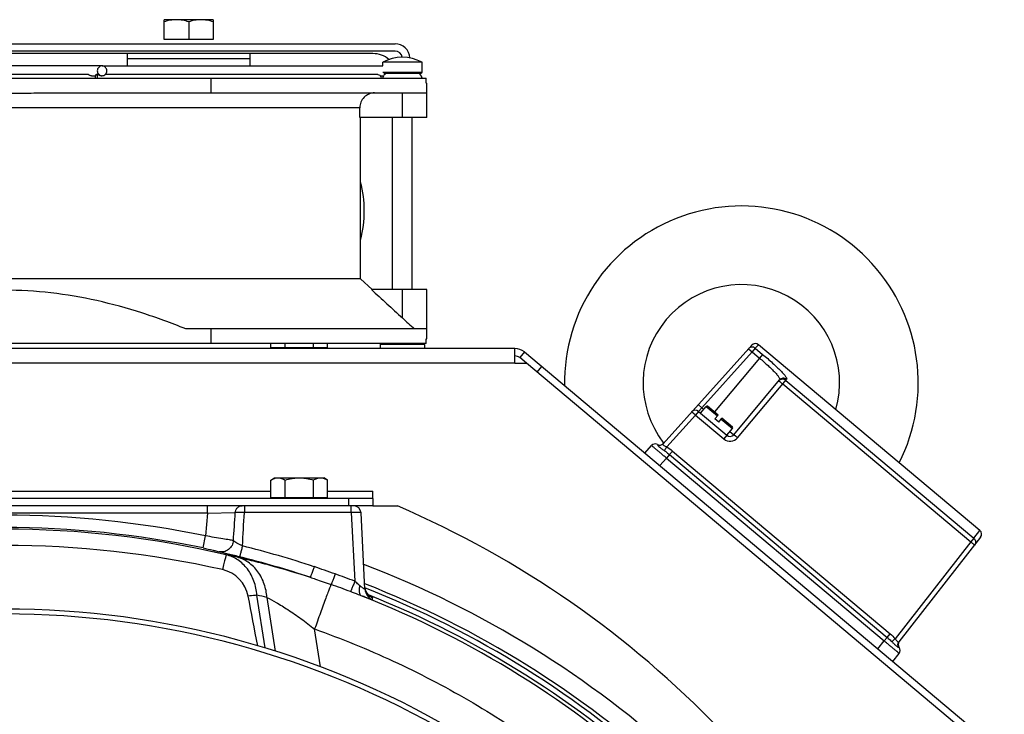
# Model space of a CAD drawing. Extents: x -3093 to 1181, y 8 to 2278.
# Tile 51 of 67: x -720 to -519, y 1320 to 1462. Entities that reach past the tile are written whole.
import ezdxf

# ---------------------------------------------------------------- set-up
doc = ezdxf.new("R2010")
doc.units = 0
doc.header["$LTSCALE"] = 65.395
doc.layers.get('0').update_dxf_attribs({"linetype": 'CONTINUOUS'})
doc.layers.add('3_ALL_AXES', color=7, linetype='CONTINUOUS')

msp = doc.modelspace()

# ---------------------------------------------------------------- linework, layer by layer
at = {"color": 6, "linetype": 'CONTINUOUS'}
for p, q in [((-690.4, 1457.6), (-690.4, 1461.6)), ((-680.4, 1461.6), (-690.4, 1461.6)), ((-685.4, 1461.15), (-685.4, 1457.6)), ((-680.4, 1461.6), (-680.4, 1457.6)), ((-802.4, 1456.7), (-643.4, 1456.7)), ((-651.82, 1362.7), (-674.89, 1362.7)), ((-649.51, 1345.74), (-650.32, 1361.28))]:
    msp.add_line(p, q, dxfattribs=at)
at = {"color": 2, "linetype": 'CONTINUOUS'}
for p, q in [((-680.4, 1457.6), (-690.4, 1457.6)), ((-643.4, 1455.2), (-802.4, 1455.2)), ((-647.9, 1454.7), (-797.9, 1454.7)), ((-697.9, 1454.7), (-697.9, 1452.2)), ((-697.9, 1453.7), (-672.9, 1453.7)), ((-672.9, 1452.2), (-672.9, 1454.7))]:
    msp.add_line(p, q, dxfattribs=at)
at = {"color": 7, "linetype": 'CONTINUOUS'}
for p, q in [((-703.03, 1452.2), (-722.16, 1452.2)), ((-645.9, 1452.2), (-645.9, 1452.95)), ((-637.9, 1450.9), (-637.9, 1452.95)), ((-808.75, 1449.7), (-637.04, 1449.7)), ((-705.02, 1450.2), (-704.34, 1450.2)), ((-680.81, 1446.7), (-680.81, 1449.7)), ((-645.7, 1450.7), (-638.1, 1450.7)), ((-645.4, 1450.7), (-645.4, 1450.52)), ((-637.04, 1448.7), (-637.04, 1449.7)), ((-637.04, 1448.7), (-636.9, 1448.7)), ((-714.22, 1446.7), (-636.9, 1446.7)), ((-636.9, 1441.7), (-636.9, 1446.7)), ((-650.57, 1441.7), (-650.57, 1443.7)), ((-636.9, 1441.7), (-650.57, 1441.7)), ((-650.4, 1408.86), (-650.4, 1441.7)), ((-643.9, 1406.7), (-643.9, 1441.7)), ((-639.9, 1406.7), (-639.9, 1441.7)), ((-648.04, 1406.7), (-650.4, 1408.86)), ((-636.9, 1406.7), (-648.21, 1406.7)), ((-636.9, 1398.7), (-636.9, 1406.7)), ((-636.9, 1398.7), (-686, 1398.7)), ((-680.81, 1395.7), (-680.81, 1398.7)), ((-637.04, 1395.7), (-808.75, 1395.7)), ((-668.67, 1394.9), (-657.12, 1394.9)), ((-667.9, 1394.7), (-667.9, 1394.9)), ((-657.9, 1394.7), (-657.9, 1394.9)), ((-646.4, 1395.5), (-646.2, 1395.7)), ((-646.4, 1395.5), (-646.4, 1394.7)), ((-637.4, 1395.5), (-646.4, 1395.5)), ((-637.4, 1395.5), (-637.6, 1395.7)), ((-637.4, 1395.5), (-637.4, 1394.7)), ((-637.04, 1395.7), (-637.04, 1396.7)), ((-637.04, 1396.7), (-636.9, 1396.7)), ((-570.8, 1395.38), (-588.85, 1375.33)), ((-524.35, 1357.67), (-569.41, 1395.48)), ((-617.06, 1394), (-618.02, 1392.85)), ((-616.65, 1391.7), (-618.02, 1392.85)), ((-574.45, 1377.17), (-565.11, 1388.3)), ((-581.22, 1381.55), (-580.06, 1382.93)), ((-577.64, 1381.15), (-579.78, 1382.95)), ((-581.64, 1381.9), (-575.86, 1377.05)), ((-577.64, 1381.15), (-578.28, 1380.38)), ((-577.52, 1379.74), (-578.28, 1380.38)), ((-577.52, 1379.74), (-576.87, 1380.51)), ((-574.73, 1378.71), (-576.87, 1380.51)), ((-575.86, 1377.05), (-574.7, 1378.43)), ((-592.57, 1373.44), (-591.2, 1374.96)), ((-668.67, 1364.4), (-657.12, 1364.4)), ((-667.9, 1364.2), (-667.9, 1364.4)), ((-657.9, 1364.2), (-657.9, 1364.4)), ((-647.9, 1364.2), (-647.9, 1362.7)), ((-674.89, 1362.7), (-770.9, 1362.7)), ((-647.9, 1362.7), (-651.82, 1362.7)), ((-524.21, 1356.29), (-540.83, 1335.03)), ((-542.04, 1331.04), (-540.78, 1332.65))]:
    msp.add_line(p, q, dxfattribs=at)
at = {"color": 9, "linetype": 'CONTINUOUS'}
for p, q in [((-645.9, 1450.9), (-637.9, 1450.9)), ((-641.9, 1441.7), (-641.9, 1446.7)), ((-650.57, 1443.7), (-795.22, 1443.7)), ((-641.9, 1400.92), (-641.9, 1406.7)), ((-569.41, 1395.48), (-570.06, 1394.76)), ((-570.7, 1394), (-580.94, 1382.62)), ((-571.44, 1394.67), (-570.7, 1394)), ((-570.06, 1394.76), (-570.7, 1394)), ((-570.7, 1394), (-569.21, 1392.75)), ((-570.06, 1394.76), (-568.57, 1393.51)), ((-568.57, 1393.51), (-569.21, 1392.75)), ((-618.99, 1391.7), (-826.8, 1391.7)), ((-613.55, 1391.05), (-614.51, 1389.9)), ((-569.21, 1392.75), (-578.4, 1381.79)), ((-573.66, 1376.55), (-563.71, 1388.42)), ((-564.49, 1387.49), (-526.2, 1355.36)), ((-563.87, 1388.22), (-525.59, 1356.1)), ((-580.94, 1382.62), (-581.69, 1383.29)), ((-580.06, 1382.93), (-577.77, 1381)), ((-582.26, 1381.16), (-588.09, 1374.68)), ((-581.64, 1381.9), (-582.26, 1381.16)), ((-582.26, 1381.16), (-576.48, 1376.31)), ((-580.94, 1382.62), (-581.64, 1381.9)), ((-580.94, 1382.62), (-580.58, 1382.31)), ((-577, 1380.35), (-574.7, 1378.43)), ((-575.86, 1377.05), (-576.48, 1376.31)), ((-575.22, 1377.81), (-574.45, 1377.17)), ((-587.54, 1373.11), (-588.14, 1372.39)), ((-587.54, 1373.11), (-586.93, 1373.83)), ((-587.54, 1373.11), (-543.24, 1335.94)), ((-586.93, 1373.83), (-542.63, 1336.66)), ((-589.51, 1370.87), (-588.14, 1372.39)), ((-588.14, 1372.39), (-543.84, 1335.22)), ((-777.12, 1365.7), (-668.67, 1365.7)), ((-657.12, 1365.7), (-647.9, 1365.7)), ((-652.9, 1364.2), (-652.9, 1362.7)), ((-681.55, 1361.2), (-764.24, 1361.2)), ((-681.55, 1361.2), (-681.96, 1356.56)), ((-681.55, 1361.2), (-681.55, 1362.7)), ((-681.55, 1361.2), (-675.92, 1361.32)), ((-674.06, 1362.7), (-674.06, 1361.33)), ((-652.32, 1361.33), (-674.06, 1361.33)), ((-652.32, 1361.33), (-652.32, 1362.7)), ((-652.32, 1361.33), (-651.59, 1347.36)), ((-525.59, 1356.1), (-524.35, 1357.67)), ((-682.47, 1354.12), (-681.96, 1356.56)), ((-526.2, 1355.36), (-541.59, 1335.67)), ((-525.59, 1356.1), (-526.2, 1355.36)), ((-669.83, 1333.79), (-671.5, 1344.51)), ((-669.47, 1344.08), (-667.77, 1333.13)), ((-647.95, 1343.55), (-647.98, 1344.01)), ((-658.56, 1329.93), (-659.76, 1337.64)), ((-545.1, 1333.61), (-543.84, 1335.22)), ((-543.24, 1335.94), (-543.84, 1335.22)), ((-543.24, 1335.94), (-542.63, 1336.66))]:
    msp.add_line(p, q, dxfattribs=at)
at = {"color": 3, "linetype": 'CONTINUOUS'}
for p, q in [((-618.99, 1394.7), (-826.8, 1394.7)), ((-618.99, 1391.7), (-618.99, 1394.7)), ((-617.06, 1394), (-519.38, 1312.03)), ((-618.99, 1391.7), (-616.65, 1391.7)), ((-521.6, 1311.93), (-616.65, 1391.7)), ((-647.9, 1364.2), (-647.9, 1365.7)), ((-647.9, 1364.2), (-797.9, 1364.2)), ((-647.9, 1362.7), (-642.9, 1362.7))]:
    msp.add_line(p, q, dxfattribs=at)
at = {"color": 6, "linetype": 'CONTINUOUS'}
msp.add_lwpolyline([(-648.24, 1344.15), (-648.24, 1344.15), (-648.24, 1344.14), (-648.24, 1344.15), (-648.25, 1344.15), (-648.26, 1344.16), (-648.28, 1344.17), (-648.3, 1344.18), (-648.33, 1344.19), (-648.36, 1344.21), (-648.39, 1344.23), (-648.43, 1344.26), (-648.47, 1344.29), (-648.52, 1344.32), (-648.57, 1344.35), (-648.62, 1344.39), (-648.67, 1344.44), (-648.72, 1344.49), (-648.77, 1344.53), (-648.83, 1344.59), (-648.88, 1344.64), (-648.93, 1344.7), (-648.98, 1344.76), (-649.03, 1344.82), (-649.08, 1344.89), (-649.12, 1344.95), (-649.17, 1345.02), (-649.21, 1345.1), (-649.25, 1345.17), (-649.29, 1345.25), (-649.33, 1345.33), (-649.36, 1345.41), (-649.39, 1345.49), (-649.42, 1345.58), (-649.45, 1345.66), (-649.47, 1345.75), (-649.49, 1345.85)], dxfattribs=at)
for centre, radius, start, end in [((-643.4, 1453.7), 3, 2.1701, 90), ((-572.9, 1387.7), 36, 333.1724, 180.8906), ((-572.9, 1387.7), 20, 344.2215, 217.6813), ((-651.82, 1361.2), 1.5, 3, 90), ((-722.9, 1152.43), 202.22, 77.3224, 102.6776), ((-680.03, 1343), 6.88, 10.9444, 77.3104), ((-722.9, 1159.7), 201, 26.6015, 68.6008)]:
    msp.add_arc(centre, radius, start, end, dxfattribs=at)
at = {"color": 2, "linetype": 'CONTINUOUS'}
for centre, radius, start, end in [((-643.4, 1453.7), 1.5, 9.5642, 89.9995), ((-647.9, 1449.7), 5, 49.3743, 89.9999), ((-672.9, 1422.7), 23.25, 0.0004, 14.5908), ((-672.9, 1422.7), 23.25, 345.4091, 359.9987)]:
    msp.add_arc(centre, radius, start, end, dxfattribs=at)
at = {"color": 7, "linetype": 'CONTINUOUS'}
for centre, radius, start, end in [((-644.9, 1449.7), 1, 150, 180), ((-644.68, 1449.34), 1.38, 121.2914, 124.8536), ((-644.9, 1449.7), 1, 90, 120), ((-638.9, 1449.7), 1, 0, 90), ((-638.1, 1450.9), 0.2, 270, 360), ((-488.17, 1568.97), 227.75, 227.5491, 228.3858), ((-570.05, 1394.71), 1, 50, 138), ((-618.99, 1391.7), 1.5, 50, 90), ((-579.91, 1382.8), 0.2, 50, 140), ((-582.28, 1381.13), 1, 50, 138), ((-575.22, 1377.81), 1, 230.0041, 319.998), ((-574.86, 1378.55), 0.2, 320, 50), ((-590.46, 1374.29), 1, 62.5045, 138), ((-589.54, 1376.06), 1, 242.5046, 312.9574), ((-525, 1356.91), 1, 322, 50), ((-722.9, 1159.7), 182, 29.6407, 150.3593), ((-722.9, 1159.7), 181, 29.8208, 150.1792), ((-539.98, 1334.48), 1, 142.0001, 217.4954), ((-541.57, 1333.26), 1, 322, 37.4947)]:
    msp.add_arc(centre, radius, start, end, dxfattribs=at)
at = {"color": 3, "linetype": 'CONTINUOUS'}
for centre, radius, start, end in [((-618.99, 1391.7), 3, 50, 90), ((-722.9, 1177.21), 202, 21.0285, 66.6692)]:
    msp.add_arc(centre, radius, start, end, dxfattribs=at)
at = {"color": 9, "linetype": 'CONTINUOUS'}
for centre, radius, start, end in [((-575.19, 1377.84), 2, 230.0017, 319.9983), ((-1848.18, 1434.18), 1174.52, 356.16373, 356.44336), ((-1559.61, 1408.93), 886.82, 356.48339, 356.92319), ((-722.9, 1159.7), 201.08, 78.2522, 101.7478), ((-722.9, 1159.81), 198.14, 76.8298, 103.1702), ((-722.9, 1159.7), 198.58, 78.2522, 101.7478), ((-722.92, 1159.72), 200.75, 71.7007, 76.0297), ((-717.31, 1160.59), 196.18, 77.7308, 78.3676), ((-722.92, 1159.94), 198.25, 71.7004, 76.0294), ((-722.9, 1159.7), 204.6, 26.0978, 69.0577), ((-722.49, 1161.31), 199.1, 69.1374, 70.3638), ((-722.57, 1161.19), 196.95, 69.1495, 70.374), ((-722.9, 1159.7), 200.22, 26.7142, 68.5005), ((-647.01, 1345.87), 2.5, 183.0026, 247.8355), ((-647.03, 1346.33), 2.5, 191.0798, 195.0984), ((-647.04, 1346.33), 2.5, 195.1137, 233.6752), ((-708.76, 1162.18), 186.09, 77.8116, 78.449), ((-722.9, 1159.81), 198.37, 26.9444, 68.5235), ((-722.9, 1159.7), 199.18, 26.8646, 68.1626), ((-647.03, 1346.34), 2.51, 233.7078, 239.6786), ((-647.03, 1346.35), 2.52, 239.6704, 243.7501), ((-647.04, 1346.31), 2.48, 243.7455, 247.8791)]:
    msp.add_arc(centre, radius, start, end, dxfattribs=at)
at = {"color": 6, "linetype": 'CONTINUOUS'}
msp.add_ellipse((-647.64, 1135.18), major_axis=(-44.66, 286.53), ratio=0.034484, start_param=-0.80823, end_param=-0.758075, dxfattribs=at)
for points, knots in [([(-687.9, 1461.6), (-688.32, 1461.6), (-689.17, 1461.51), (-689.99, 1461.29), (-690.4, 1461.15)], [0, 0, 0, 0, 0.498128, 1, 1, 1, 1]), ([(-685.4, 1461.15), (-685.8, 1461.29), (-686.62, 1461.51), (-687.47, 1461.6), (-687.9, 1461.6)], [0, 0, 0, 0, 0.501872, 1, 1, 1, 1]), ([(-682.9, 1461.6), (-683.32, 1461.6), (-684.17, 1461.51), (-684.99, 1461.29), (-685.4, 1461.15)], [0, 0, 0, 0, 0.498128, 1, 1, 1, 1]), ([(-680.4, 1461.15), (-680.8, 1461.29), (-681.62, 1461.51), (-682.47, 1461.6), (-682.9, 1461.6)], [0, 0, 0, 0, 0.501872, 1, 1, 1, 1])]:
    msp.add_open_spline(points, degree=3, knots=knots, dxfattribs=at)
at = {"color": 7, "linetype": 'CONTINUOUS'}
for points, knots in [([(-703.03, 1452.2), (-703.16, 1452.2), (-703.41, 1452.14), (-703.73, 1451.92), (-703.95, 1451.59), (-704, 1451.33), (-704, 1451.2)], [0, 0, 0, 0, 0.245984, 0.494339, 0.745984, 1, 1, 1, 1]), ([(-704, 1451.2), (-704, 1451.07), (-703.95, 1450.81), (-703.73, 1450.47), (-703.41, 1450.25), (-703.16, 1450.2), (-703.03, 1450.2)], [0, 0, 0, 0, 0.254016, 0.505661, 0.754016, 1, 1, 1, 1]), ([(-702.07, 1451.2), (-702.07, 1451.33), (-702.12, 1451.59), (-702.33, 1451.92), (-702.65, 1452.14), (-702.91, 1452.2), (-703.03, 1452.2)], [0, 0, 0, 0, 0.254016, 0.505661, 0.754016, 1, 1, 1, 1]), ([(-703.03, 1450.2), (-702.91, 1450.2), (-702.65, 1450.25), (-702.33, 1450.47), (-702.12, 1450.81), (-702.07, 1451.07), (-702.07, 1451.2)], [0, 0, 0, 0, 0.245984, 0.494339, 0.745984, 1, 1, 1, 1]), ([(-705.81, 1450.45), (-705.79, 1450.45), (-705.75, 1450.43), (-705.69, 1450.4), (-705.61, 1450.36), (-705.47, 1450.29), (-705.27, 1450.22), (-705.11, 1450.2), (-705.02, 1450.2)], [0, 0, 0, 0, 0.055268, 0.143069, 0.259184, 0.395874, 0.697106, 1, 1, 1, 1]), ([(-704.39, 1449.7), (-704.39, 1449.79), (-704.38, 1449.97), (-704.35, 1450.18), (-704.31, 1450.32), (-704.27, 1450.39), (-704.23, 1450.45), (-704.19, 1450.45)], [0, 0, 0, 0, 0.358019, 0.665561, 0.787383, 0.883306, 1, 1, 1, 1]), ([(-704.19, 1450.45), (-704.16, 1450.45), (-704.12, 1450.39), (-704.08, 1450.32), (-704.04, 1450.18), (-704.01, 1449.97), (-704, 1449.79), (-704, 1449.7)], [0, 0, 0, 0, 0.116694, 0.212617, 0.334439, 0.64198, 1, 1, 1, 1]), ([(-703.87, 1450.45), (-703.85, 1450.45), (-703.81, 1450.43), (-703.75, 1450.4), (-703.66, 1450.36), (-703.53, 1450.29), (-703.33, 1450.22), (-703.17, 1450.2), (-703.08, 1450.2)], [0, 0, 0, 0, 0.055264, 0.143069, 0.2592, 0.395907, 0.697138, 1, 1, 1, 1]), ([(-645.47, 1450.47), (-645.51, 1450.44), (-645.62, 1450.35), (-645.71, 1450.26), (-645.76, 1450.2)], [0, 0, 0, 0, 0.408262, 1, 1, 1, 1]), ([(-731.57, 1446.7), (-730.13, 1446.7), (-727.23, 1446.67), (-722.9, 1446.65), (-718.56, 1446.67), (-715.67, 1446.7), (-714.22, 1446.7)], [0, 0, 0, 0, 0.249999, 0.5, 0.750001, 1, 1, 1, 1]), ([(-647.56, 1446.7), (-647.95, 1446.7), (-648.74, 1446.54), (-649.74, 1445.87), (-650.41, 1444.88), (-650.57, 1444.09), (-650.57, 1443.7)], [0, 0, 0, 0, 0.250008, 0.500013, 0.75001, 1, 1, 1, 1]), ([(-686, 1398.7), (-688.93, 1399.88), (-694.88, 1402.06), (-704.04, 1404.59), (-713.41, 1406.2), (-722.9, 1406.75), (-732.39, 1406.2), (-741.75, 1404.59), (-750.91, 1402.06), (-756.86, 1399.88), (-759.79, 1398.7)], [0, 0, 0, 0, 0.125016, 0.250021, 0.375015, 0.5, 0.624985, 0.749979, 0.874984, 1, 1, 1, 1])]:
    msp.add_open_spline(points, degree=3, knots=knots, dxfattribs=at)
msp.add_open_spline([(-648.21, 1406.7), (-646.1, 1404.77), (-644, 1402.85), (-641.9, 1400.92)], degree=3, dxfattribs=at)
at = {"color": 9, "linetype": 'CONTINUOUS'}
for points, knots in [([(-570.06, 1394.76), (-570.15, 1394.84), (-570.38, 1394.97), (-570.77, 1395.02), (-571.15, 1394.92), (-571.35, 1394.76), (-571.44, 1394.67)], [0, 0, 0, 0, 0.250545, 0.500704, 0.750447, 1, 1, 1, 1]), ([(-568.57, 1393.51), (-567.88, 1392.94), (-566.9, 1392.08), (-565.69, 1390.96), (-564.94, 1390.22), (-564.42, 1389.66), (-564.09, 1389.26), (-563.91, 1389.03), (-563.78, 1388.82), (-563.69, 1388.64), (-563.66, 1388.48), (-563.71, 1388.42)], [0, 0, 0, 0, 0.377062, 0.54719, 0.696191, 0.818663, 0.868634, 0.910594, 0.944354, 0.969983, 1, 1, 1, 1]), ([(-569.21, 1392.75), (-568.62, 1392.26), (-567.78, 1391.52), (-566.75, 1390.55), (-566.11, 1389.91), (-565.62, 1389.35), (-565.31, 1388.95), (-565.15, 1388.67), (-565.08, 1388.5), (-565.07, 1388.36), (-565.11, 1388.3)], [0, 0, 0, 0, 0.374581, 0.543779, 0.692166, 0.814409, 0.906574, 0.940747, 0.967078, 1, 1, 1, 1]), ([(-563.87, 1388.22), (-563.97, 1388.3), (-564.21, 1388.43), (-564.6, 1388.48), (-564.99, 1388.37), (-565.19, 1388.2), (-565.28, 1388.1)], [0, 0, 0, 0, 0.251091, 0.501502, 0.75104, 1, 1, 1, 1]), ([(-565.28, 1388.1), (-565.27, 1388.11), (-565.27, 1388.1), (-565.25, 1388.1), (-565.23, 1388.08), (-565.19, 1388.06), (-565.13, 1388.01), (-565.03, 1387.93), (-564.91, 1387.84), (-564.73, 1387.69), (-564.59, 1387.57), (-564.49, 1387.49)], [0, 0, 0, 0, 0.005905, 0.02067, 0.04467, 0.077821, 0.17021, 0.294432, 0.445642, 0.618133, 1, 1, 1, 1]), ([(-563.71, 1388.42), (-563.8, 1388.5), (-564.04, 1388.63), (-564.44, 1388.68), (-564.82, 1388.57), (-565.03, 1388.4), (-565.11, 1388.3)], [0, 0, 0, 0, 0.250948, 0.501298, 0.750887, 1, 1, 1, 1]), ([(-582.26, 1381.16), (-582.35, 1381.24), (-582.49, 1381.37), (-582.67, 1381.52), (-582.78, 1381.62), (-582.88, 1381.7), (-582.94, 1381.75), (-582.98, 1381.78), (-583, 1381.79), (-583.02, 1381.8), (-583.02, 1381.8), (-583.03, 1381.8)], [0, 0, 0, 0, 0.381935, 0.554433, 0.705632, 0.829832, 0.922201, 0.955344, 0.979337, 0.994097, 1, 1, 1, 1]), ([(-574.45, 1377.17), (-574.45, 1377.17), (-574.44, 1377.17), (-574.43, 1377.16), (-574.41, 1377.15), (-574.37, 1377.12), (-574.3, 1377.07), (-574.2, 1377), (-574.09, 1376.9), (-573.9, 1376.75), (-573.76, 1376.64), (-573.66, 1376.55)], [0, 0, 0, 0, 0.005905, 0.020668, 0.044668, 0.077819, 0.170208, 0.29443, 0.44564, 0.618132, 1, 1, 1, 1]), ([(-588.14, 1372.39), (-588.34, 1372.56), (-588.73, 1372.89), (-589.29, 1373.37), (-589.81, 1373.81), (-590.21, 1374.14), (-590.49, 1374.38), (-590.67, 1374.53), (-590.83, 1374.66), (-590.96, 1374.76), (-591.05, 1374.84), (-591.11, 1374.88), (-591.14, 1374.91), (-591.17, 1374.93), (-591.19, 1374.95), (-591.2, 1374.95), (-591.2, 1374.96), (-591.2, 1374.96)], [0, 0, 0, 0, 0.195034, 0.382618, 0.555455, 0.706967, 0.772862, 0.831306, 0.881754, 0.923709, 0.956774, 0.969874, 0.980635, 0.989035, 0.995061, 0.998708, 1, 1, 1, 1]), ([(-590, 1375.17), (-589.99, 1375.17), (-589.97, 1375.13), (-589.95, 1375.1), (-589.94, 1375.07)], [0, 0, 0, 0, 0.254518, 1, 1, 1, 1]), ([(-589.94, 1375.07), (-589.76, 1375), (-589.34, 1374.97), (-588.98, 1375.18), (-588.85, 1375.33)], [0, 0, 0, 0, 0.501495, 1, 1, 1, 1]), ([(-589.94, 1375.07), (-589.93, 1375.04), (-589.89, 1374.98), (-589.76, 1374.82), (-589.49, 1374.58), (-589.06, 1374.26), (-588.74, 1374.03), (-588.56, 1373.91)], [0, 0, 0, 0, 0.047753, 0.121533, 0.3422, 0.644561, 1, 1, 1, 1]), ([(-588.85, 1375.33), (-588.87, 1375.31), (-588.88, 1375.28), (-588.89, 1375.24), (-588.88, 1375.24)], [0, 0, 0, 0, 0.728347, 1, 1, 1, 1]), ([(-588.88, 1375.24), (-588.88, 1375.18), (-588.82, 1375.07), (-588.64, 1374.93), (-588.38, 1374.8), (-588.19, 1374.72), (-588.09, 1374.68)], [0, 0, 0, 0, 0.150843, 0.378918, 0.673912, 1, 1, 1, 1]), ([(-588.56, 1373.91), (-588.53, 1373.95), (-588.38, 1374.21), (-588.22, 1374.47), (-588.09, 1374.68)], [0, 0, 0, 0, 0.154355, 1, 1, 1, 1]), ([(-588.56, 1373.91), (-588.47, 1373.85), (-588.12, 1373.59), (-587.79, 1373.32), (-587.54, 1373.11)], [0, 0, 0, 0, 0.248509, 1, 1, 1, 1]), ([(-675.92, 1361.32), (-675.91, 1361.49), (-675.82, 1361.85), (-675.51, 1362.32), (-675.05, 1362.63), (-674.69, 1362.7), (-674.52, 1362.7)], [0, 0, 0, 0, 0.245788, 0.506838, 0.7634, 1, 1, 1, 1]), ([(-674.06, 1361.33), (-674.43, 1361.34), (-674.96, 1361.36), (-675.58, 1361.35), (-675.82, 1361.33), (-675.92, 1361.32)], [0, 0, 0, 0, 0.605291, 0.839866, 1, 1, 1, 1]), ([(-650.32, 1361.28), (-650.32, 1361.28), (-650.34, 1361.29), (-650.39, 1361.31), (-650.5, 1361.32), (-650.68, 1361.34), (-650.93, 1361.35), (-651.23, 1361.35), (-651.57, 1361.35), (-651.93, 1361.34), (-652.19, 1361.33), (-652.32, 1361.33)], [0, 0, 0, 0, 0.007999, 0.023662, 0.081488, 0.173884, 0.29767, 0.44825, 0.61994, 0.806211, 1, 1, 1, 1]), ([(-676.29, 1355.6), (-676.57, 1355.65), (-677.28, 1355.79), (-679.17, 1356.12), (-680.78, 1356.38), (-681.96, 1356.56)], [0, 0, 0, 0, 0.147283, 0.379598, 1, 1, 1, 1]), ([(-676.29, 1355.6), (-676.32, 1355.27), (-676.53, 1354.58), (-677.23, 1353.75), (-678.21, 1353.3), (-678.9, 1353.3), (-679.22, 1353.37)], [0, 0, 0, 0, 0.243258, 0.507846, 0.767289, 1, 1, 1, 1]), ([(-674.45, 1354.53), (-674.65, 1354.63), (-675.04, 1354.83), (-675.56, 1355.11), (-675.98, 1355.36), (-676.21, 1355.52), (-676.29, 1355.6)], [0, 0, 0, 0, 0.317632, 0.606912, 0.840971, 1, 1, 1, 1]), ([(-526.2, 1355.36), (-526.1, 1355.29), (-525.96, 1355.17), (-525.77, 1355.02), (-525.66, 1354.93), (-525.57, 1354.85), (-525.5, 1354.79), (-525.47, 1354.76), (-525.45, 1354.74), (-525.44, 1354.73), (-525.44, 1354.72), (-525.44, 1354.72)], [0, 0, 0, 0, 0.381959, 0.55445, 0.705641, 0.829839, 0.922203, 0.955344, 0.979337, 0.994097, 1, 1, 1, 1]), ([(-525.59, 1356.1), (-525.49, 1356.02), (-525.33, 1355.81), (-525.21, 1355.44), (-525.24, 1355.05), (-525.36, 1354.82), (-525.44, 1354.72)], [0, 0, 0, 0, 0.251094, 0.501467, 0.750972, 1, 1, 1, 1]), ([(-682.47, 1354.12), (-681.79, 1353.98), (-680.87, 1353.78), (-679.78, 1353.52), (-679.37, 1353.41), (-679.22, 1353.37)], [0, 0, 0, 0, 0.619929, 0.852339, 1, 1, 1, 1]), ([(-675.05, 1352.32), (-675.51, 1352.44), (-676.37, 1352.65), (-677.56, 1352.94), (-678.49, 1353.18), (-679.01, 1353.31), (-679.22, 1353.37)], [0, 0, 0, 0, 0.327775, 0.621332, 0.852726, 1, 1, 1, 1]), ([(-674.45, 1354.53), (-674.48, 1354.4), (-674.55, 1354.13), (-674.65, 1353.74), (-674.75, 1353.36), (-674.84, 1353.02), (-674.91, 1352.77), (-674.96, 1352.6), (-674.99, 1352.5), (-675.01, 1352.43), (-675.03, 1352.37), (-675.04, 1352.34), (-675.05, 1352.33), (-675.05, 1352.32)], [0, 0, 0, 0, 0.178654, 0.359909, 0.534772, 0.692615, 0.823269, 0.876248, 0.92002, 0.954035, 0.97845, 0.993617, 1, 1, 1, 1]), ([(-677.75, 1352.74), (-677.76, 1352.73), (-677.76, 1352.71), (-677.78, 1352.67), (-677.8, 1352.6), (-677.83, 1352.46), (-677.89, 1352.24), (-677.98, 1351.89), (-678.09, 1351.46), (-678.22, 1350.95), (-678.36, 1350.36), (-678.46, 1349.94), (-678.52, 1349.72)], [0, 0, 0, 0, 0.006848, 0.021518, 0.044021, 0.074308, 0.157937, 0.271596, 0.41417, 0.584254, 0.780175, 1, 1, 1, 1]), ([(-671.5, 1344.51), (-671.57, 1345.48), (-671.97, 1347.38), (-673.31, 1349.9), (-675.28, 1351.8), (-676.91, 1352.53), (-677.75, 1352.74)], [0, 0, 0, 0, 0.266649, 0.521867, 0.765024, 1, 1, 1, 1]), ([(-669.47, 1344.08), (-669.54, 1345), (-669.9, 1346.84), (-671.17, 1349.35), (-673.13, 1351.31), (-674.78, 1352.07), (-675.62, 1352.29)], [0, 0, 0, 0, 0.25219, 0.510752, 0.762613, 1, 1, 1, 1]), ([(-675.62, 1352.29), (-674.64, 1352.07), (-672.45, 1351.56), (-667.44, 1350.27), (-663.44, 1349.07), (-660.67, 1348.16)], [0, 0, 0, 0, 0.193963, 0.434991, 1, 1, 1, 1]), ([(-659.88, 1350.32), (-659.93, 1350.18), (-660.02, 1349.91), (-660.15, 1349.52), (-660.29, 1349.14), (-660.4, 1348.81), (-660.49, 1348.57), (-660.55, 1348.41), (-660.59, 1348.32), (-660.62, 1348.26), (-660.64, 1348.21), (-660.65, 1348.18), (-660.66, 1348.16), (-660.67, 1348.16)], [0, 0, 0, 0, 0.18544, 0.371372, 0.547977, 0.704719, 0.831985, 0.882863, 0.924551, 0.956701, 0.979628, 0.993834, 1, 1, 1, 1]), ([(-655.58, 1348.83), (-655.68, 1348.57), (-655.82, 1348.18), (-656.01, 1347.69), (-656.13, 1347.36), (-656.24, 1347.09), (-656.32, 1346.9), (-656.37, 1346.78), (-656.4, 1346.72), (-656.41, 1346.7), (-656.42, 1346.7)], [0, 0, 0, 0, 0.36579, 0.539516, 0.69428, 0.821203, 0.91542, 0.97427, 0.991033, 1, 1, 1, 1]), ([(-660.67, 1348.16), (-660.31, 1348.05), (-658.89, 1347.57), (-657.48, 1347.08), (-656.42, 1346.7)], [0, 0, 0, 0, 0.249392, 1, 1, 1, 1]), ([(-651.59, 1347.36), (-651.69, 1347.1), (-651.83, 1346.72), (-652.03, 1346.23), (-652.16, 1345.91), (-652.28, 1345.64), (-652.36, 1345.44), (-652.42, 1345.32), (-652.45, 1345.27), (-652.47, 1345.25), (-652.47, 1345.24)], [0, 0, 0, 0, 0.362939, 0.53588, 0.690455, 0.81782, 0.912958, 0.973009, 0.990409, 1, 1, 1, 1]), ([(-650.57, 1346.48), (-650.65, 1346.55), (-650.99, 1346.84), (-651.33, 1347.13), (-651.59, 1347.36)], [0, 0, 0, 0, 0.238859, 1, 1, 1, 1]), ([(-656.42, 1346.7), (-656.43, 1346.68), (-656.47, 1346.6), (-656.53, 1346.45), (-656.62, 1346.22), (-656.74, 1345.91), (-656.89, 1345.52), (-657.15, 1344.85), (-657.52, 1343.83), (-658.03, 1342.44), (-658.59, 1340.89), (-659.18, 1339.27), (-659.57, 1338.18), (-659.76, 1337.64)], [0, 0, 0, 0, 0.008574, 0.025266, 0.050605, 0.084867, 0.128178, 0.180331, 0.309304, 0.465473, 0.639549, 0.821013, 1, 1, 1, 1]), ([(-650.27, 1344.41), (-650.45, 1344.48), (-651.18, 1344.76), (-651.91, 1345.03), (-652.47, 1345.24)], [0, 0, 0, 0, 0.242413, 1, 1, 1, 1]), ([(-650.57, 1346.48), (-650.63, 1346.25), (-650.71, 1345.81), (-650.71, 1345.26), (-650.64, 1344.89), (-650.55, 1344.67), (-650.43, 1344.5), (-650.32, 1344.43), (-650.27, 1344.41)], [0, 0, 0, 0, 0.317316, 0.606669, 0.729193, 0.83408, 0.922601, 1, 1, 1, 1]), ([(-649.51, 1345.74), (-649.51, 1345.73), (-649.51, 1345.72), (-649.53, 1345.71), (-649.56, 1345.72), (-649.59, 1345.74), (-649.64, 1345.76), (-649.72, 1345.81), (-649.84, 1345.89), (-650, 1346.01), (-650.18, 1346.16), (-650.37, 1346.31), (-650.5, 1346.42), (-650.57, 1346.48)], [0, 0, 0, 0, 0.012713, 0.024784, 0.044185, 0.073397, 0.112744, 0.161812, 0.285945, 0.438434, 0.612009, 0.800704, 1, 1, 1, 1]), ([(-671.5, 1344.51), (-671.63, 1344.5), (-672.22, 1344.44), (-672.81, 1344.37), (-673.27, 1344.31)], [0, 0, 0, 0, 0.215122, 1, 1, 1, 1]), ([(-669.47, 1344.08), (-668.83, 1343.76), (-667.39, 1342.96), (-665.07, 1341.52), (-662.45, 1339.71), (-660.67, 1338.36), (-659.76, 1337.64)], [0, 0, 0, 0, 0.183728, 0.424322, 0.702041, 1, 1, 1, 1]), ([(-647.95, 1343.55), (-647.95, 1343.55), (-647.98, 1343.55), (-648, 1343.56), (-648.05, 1343.58), (-648.12, 1343.6), (-648.21, 1343.63), (-648.37, 1343.69), (-648.61, 1343.78), (-648.95, 1343.9), (-649.35, 1344.06), (-649.79, 1344.23), (-650.11, 1344.35), (-650.27, 1344.41)], [0, 0, 0, 0, 0.004051, 0.016572, 0.03791, 0.068007, 0.106719, 0.153834, 0.272014, 0.419533, 0.592721, 0.787571, 1, 1, 1, 1]), ([(-648.29, 1344.17), (-648.24, 1344.15), (-648.16, 1344.11), (-648.08, 1344.07), (-648.02, 1344.05), (-648, 1344.03), (-647.99, 1344.02), (-647.98, 1344.02), (-647.98, 1344.01)], [0, 0, 0, 0, 0.42469, 0.734564, 0.845316, 0.92627, 0.977471, 1, 1, 1, 1]), ([(-659.76, 1337.64), (-654.34, 1335.71), (-643.66, 1331.35), (-628.31, 1323.37), (-613.76, 1314.02), (-600.13, 1303.38), (-587.53, 1291.54), (-576.07, 1278.59), (-565.84, 1264.65), (-559.9, 1254.76), (-557.17, 1249.7)], [0, 0, 0, 0, 0.125022, 0.250038, 0.375049, 0.500053, 0.62505, 0.75004, 0.875023, 1, 1, 1, 1]), ([(-540.78, 1332.65), (-540.78, 1332.65), (-540.79, 1332.65), (-540.8, 1332.66), (-540.81, 1332.68), (-540.84, 1332.7), (-540.87, 1332.73), (-540.93, 1332.78), (-541.02, 1332.86), (-541.14, 1332.97), (-541.3, 1333.1), (-541.48, 1333.25), (-541.76, 1333.48), (-542.16, 1333.82), (-542.68, 1334.25), (-543.25, 1334.73), (-543.64, 1335.05), (-543.84, 1335.22)], [0, 0, 0, 0, 0.001292, 0.004939, 0.010965, 0.019365, 0.030126, 0.043226, 0.076291, 0.118246, 0.168695, 0.227139, 0.293034, 0.444547, 0.617383, 0.804966, 1, 1, 1, 1]), ([(-543.24, 1335.94), (-543.16, 1335.87), (-542.83, 1335.59), (-542.5, 1335.3), (-542.27, 1335.07)], [0, 0, 0, 0, 0.251211, 1, 1, 1, 1]), ([(-542.27, 1335.07), (-542.24, 1335.1), (-542.01, 1335.3), (-541.78, 1335.5), (-541.59, 1335.67)], [0, 0, 0, 0, 0.15435, 1, 1, 1, 1]), ([(-542.27, 1335.07), (-542.12, 1334.92), (-541.84, 1334.63), (-541.45, 1334.27), (-541.17, 1334.05), (-540.99, 1333.95), (-540.92, 1333.92), (-540.89, 1333.91)], [0, 0, 0, 0, 0.355448, 0.657801, 0.878466, 0.952247, 1, 1, 1, 1]), ([(-541.59, 1335.67), (-541.52, 1335.56), (-541.39, 1335.35), (-541.21, 1335.12), (-541.06, 1335.01), (-540.96, 1334.98), (-540.88, 1334.98), (-540.84, 1335.01), (-540.83, 1335.03)], [0, 0, 0, 0, 0.36035, 0.666609, 0.78256, 0.871892, 0.94102, 1, 1, 1, 1]), ([(-540.89, 1333.91), (-540.99, 1334.08), (-541.09, 1334.48), (-540.94, 1334.87), (-540.83, 1335.03)], [0, 0, 0, 0, 0.501495, 1, 1, 1, 1]), ([(-540.89, 1333.91), (-540.86, 1333.9), (-540.82, 1333.89), (-540.79, 1333.88), (-540.78, 1333.87)], [0, 0, 0, 0, 0.745517, 1, 1, 1, 1])]:
    msp.add_open_spline(points, degree=3, knots=knots, dxfattribs=at)
for points in [[(-588.09, 1374.68), (-587.68, 1374.44), (-587.3, 1374.14), (-586.93, 1373.83)], [(-655.58, 1348.83), (-657.01, 1349.34), (-658.44, 1349.84), (-659.88, 1350.32)], [(-542.63, 1336.66), (-542.27, 1336.35), (-541.91, 1336.03), (-541.59, 1335.67)]]:
    msp.add_open_spline(points, degree=3, dxfattribs=at)
at = {"layer": '3_ALL_AXES', "color": 7, "linetype": 'CONTINUOUS'}
for p, q in [((-703.03, 1452.2), (-645.9, 1452.2)), ((-637.9, 1452.95), (-645.9, 1452.95)), ((-705.81, 1450.45), (-739.99, 1450.45)), ((-703.87, 1450.45), (-704.19, 1450.45)), ((-646.9, 1450.45), (-702.39, 1450.45)), ((-646.34, 1450.2), (-645.76, 1450.2)), ((-636.9, 1446.7), (-636.9, 1448.7)), ((-650.4, 1408.86), (-795.4, 1408.86)), ((-636.9, 1396.7), (-636.9, 1398.7)), ((-668.67, 1394.9), (-668.67, 1395.7)), ((-665.78, 1394.9), (-665.78, 1395.7)), ((-660.01, 1394.9), (-660.01, 1395.7)), ((-657.12, 1394.9), (-657.12, 1395.7)), ((-668.67, 1367.95), (-667.9, 1368.4)), ((-668.67, 1364.4), (-668.67, 1367.95)), ((-667.9, 1368.4), (-657.9, 1368.4)), ((-665.78, 1364.4), (-665.78, 1367.95)), ((-660.01, 1364.4), (-660.01, 1367.95)), ((-657.12, 1367.95), (-657.9, 1368.4)), ((-657.12, 1364.4), (-657.12, 1367.95))]:
    msp.add_line(p, q, dxfattribs=at)
for centre, radius, start, end in [((-641.9, 1445.45), 8.5, 61.9275, 118.0725), ((-646.9, 1449.7), 0.75, 0, 41.8103)]:
    msp.add_arc(centre, radius, start, end, dxfattribs=at)
for points, knots in [([(-646.9, 1450.45), (-646.75, 1450.45), (-646.54, 1450.38), (-646.38, 1450.24), (-646.34, 1450.2)], [0, 0, 0, 0, 0.719263, 1, 1, 1, 1]), ([(-668.67, 1367.95), (-668.55, 1368.02), (-668.32, 1368.14), (-667.96, 1368.28), (-667.6, 1368.38), (-667.35, 1368.4), (-667.23, 1368.4)], [0, 0, 0, 0, 0.261643, 0.514497, 0.759595, 1, 1, 1, 1]), ([(-667.23, 1368.4), (-667.1, 1368.4), (-666.86, 1368.38), (-666.49, 1368.28), (-666.13, 1368.14), (-665.9, 1368.02), (-665.78, 1367.95)], [0, 0, 0, 0, 0.240405, 0.485503, 0.738357, 1, 1, 1, 1]), ([(-665.78, 1367.95), (-665.31, 1368.09), (-664.6, 1368.26), (-663.63, 1368.38), (-663.14, 1368.4), (-662.9, 1368.4)], [0, 0, 0, 0, 0.499901, 0.749952, 1, 1, 1, 1]), ([(-662.9, 1368.4), (-662.65, 1368.4), (-662.16, 1368.38), (-661.19, 1368.26), (-660.48, 1368.09), (-660.01, 1367.95)], [0, 0, 0, 0, 0.250048, 0.500099, 1, 1, 1, 1]), ([(-660.01, 1367.95), (-659.89, 1368.02), (-659.66, 1368.14), (-659.3, 1368.28), (-658.94, 1368.38), (-658.69, 1368.4), (-658.57, 1368.4)], [0, 0, 0, 0, 0.261643, 0.514497, 0.759595, 1, 1, 1, 1]), ([(-658.57, 1368.4), (-658.44, 1368.4), (-658.2, 1368.38), (-657.83, 1368.28), (-657.47, 1368.14), (-657.24, 1368.02), (-657.12, 1367.95)], [0, 0, 0, 0, 0.240405, 0.485503, 0.738357, 1, 1, 1, 1])]:
    msp.add_open_spline(points, degree=3, knots=knots, dxfattribs=at)

doc.saveas('drawing.dxf')
